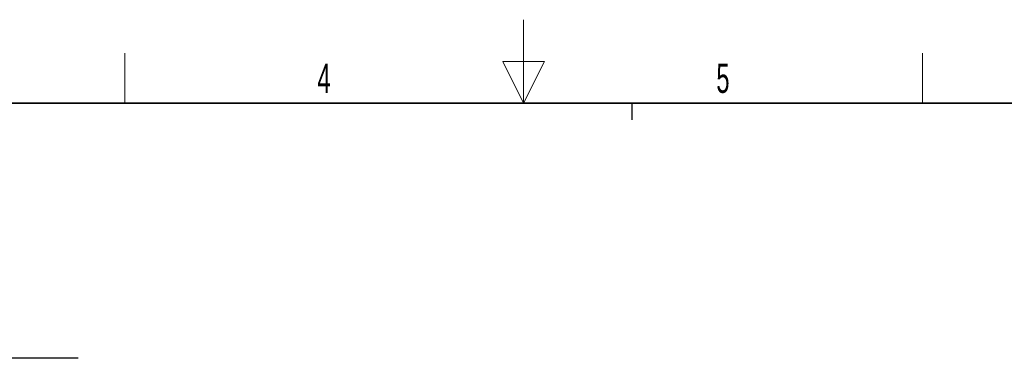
# Model space of a CAD drawing. Header units: millimetres. Extents: x 5 to 418, y 2 to 292.
# Tile 38 of 39: x 157 to 275, y 252 to 292. Entities that reach past the tile are written whole.
import ezdxf

# ---------------------------------------------------------------- set-up
doc = ezdxf.new("R2010")
doc.units = ezdxf.units.MM
doc.layers.add('SLD-0', color=7, linetype='Continuous')
doc.styles.add('SLDTEXTSTYLE0', font='TXT', dxfattribs={"width": 0.605})

# ---------------------------------------------------------------- blocks, each defined once
blk = doc.blocks.new('SW_NOTE_0')
at = {"layer": 'SLD-0', "color": 0}
blk.add_line((30.24, 0), (0, 0), dxfattribs=at)
at = {"layer": 'SLD-0', "color": 0, "attachment_point": 1, "style": 'SLDTEXTSTYLE0'}
for s, insert, char_height in [('M12 Erdung', (0.45, 9.8), 3.5), ('protective earth', (1.64, 4.14), 3.175)]:
    blk.add_mtext(s, dxfattribs=dict(at, insert=insert, char_height=char_height))

msp = doc.modelspace()

# ---------------------------------------------------------------- linework, layer by layer
at = {"layer": 'SLD-0', "color": 7, "linetype": 'Continuous', "lineweight": 18}
for p, q in [((217, 292.5), (217, 282.5)), ((219.5, 287.5), (214.5, 287.5)), ((214.5, 287.5), (217, 282.5)), ((217, 282.5), (219.5, 287.5))]:
    msp.add_line(p, q, dxfattribs=at)
at = {"layer": 'SLD-0', "lineweight": 18}
for p, q in [((169.25, 282.5), (169.25, 288.5)), ((264.75, 282.5), (264.75, 288.5))]:
    msp.add_line(p, q, dxfattribs=at)
at = {"layer": 'SLD-0', "lineweight": 35}
msp.add_line((408, 282.5), (26, 282.5), dxfattribs=at)
at = {"layer": 'SLD-0'}
msp.add_line((230, 280.5), (230, 282.5), dxfattribs=at)
msp.add_line((230, 280.5), (230, 282.5), dxfattribs=at)

# ---------------------------------------------------------------- block references
msp.add_blockref('SW_NOTE_0', (133.4249, 252.0105), dxfattribs=at)

# ---------------------------------------------------------------- texts
at = {"layer": 'SLD-0', "char_height": 3.5, "attachment_point": 2, "style": 'SLDTEXTSTYLE0'}
for s, insert in [('4', (193.1027, 287.243)), ('5', (240.8527, 287.243))]:
    msp.add_mtext(s, dxfattribs=dict(at, insert=insert))

doc.saveas('drawing.dxf')
